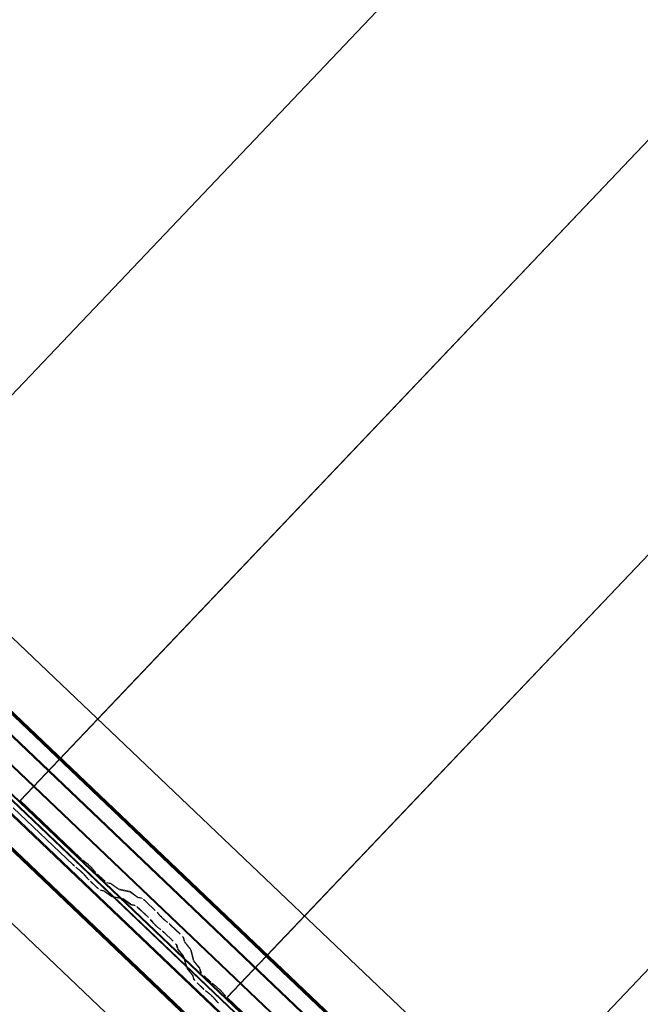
# Model space of a CAD drawing. Header units: metres. Extents: x 32343131.6 to 32343183.7, y 5699223.3 to 5699275.1.
# Tile 77 of 190: x 32343144.439 to 32343145.254, y 5699261.936 to 5699263.229. Entities that reach past the tile are written whole.
import ezdxf

# ---------------------------------------------------------------- set-up
doc = ezdxf.new("R2010")
doc.units = ezdxf.units.M
doc.layers.add('0-1', color=7, linetype='Continuous', lineweight=5)
for name, color, linetype, lineweight, true_color in [('A-ROOF-1', 7, 'Continuous', 5, 0xcccccc), ('E-POWR-CNDT-1', 5, 'Continuous', 70, 0x0000ff), ('S-BEAM-1', 7, 'Continuous', 5, 0xcccccc)]:
    doc.layers.add(name, color=color, linetype=linetype, lineweight=lineweight, true_color=true_color)

# ---------------------------------------------------------------- blocks, each defined once
blk = doc.blocks.new('Ortgang Hochpunkt1 - Ortgang Hochpunkt-3544518-TGA_190_LP5_GR_DA-TGA-01_G_')
at = {"layer": 'A-ROOF-1'}
for p, q in [((89.4753, -25.0355), (54.6993, 8.0497)), ((89.4753, -25.0355), (54.6993, 8.0497)), ((63.2512, -0.2922), (57.5048, 5.1749)), ((63.2498, -0.292), (57.505, 5.1735)), ((63.2425, -0.2912), (57.5061, 5.1663)), ((63.2414, -0.2911), (57.5063, 5.1651)), ((63.2234, -0.2932), (57.5051, 5.147)), ((57.5053, 5.1486), (63.2249, -0.293))]:
    blk.add_line(p, q, dxfattribs=at)
blk = doc.blocks.new('Wasserleitblech1 - Wasserleitblech-3545928-TGA_190_LP5_GR_DA-TGA-01_G_')
at = {"layer": 'A-ROOF-1'}
for p, q in [((97.5593, -16.5384), (62.7833, 16.5468)), ((97.5593, -16.5384), (62.7833, 16.5468)), ((71.5402, 8.422), (65.7959, 13.887)), ((71.54, 8.4233), (65.7972, 13.8869)), ((71.5433, 8.4577), (65.8311, 13.8923)), ((65.8321, 13.8928), (71.5437, 8.4588))]:
    blk.add_line(p, q, dxfattribs=at)
blk = doc.blocks.new('ARC_190_LPX_FM_Stellplätze_rvt-1-TGA_190_LP5_GR_DA-TGA-01_G_')
at = {"layer": 'S-BEAM-1'}
for p, q in [((32343144.168, 5699262.4619), (32343152.4303, 5699271.1464)), ((32343144.168, 5699262.4619), (32343152.4303, 5699271.1464)), ((32343144.1681, 5699262.462), (32343152.4304, 5699271.1465)), ((32343144.1681, 5699262.462), (32343152.4304, 5699271.1465)), ((32343144.4397, 5699262.2034), (32343152.702, 5699270.888)), ((32343144.4397, 5699262.2034), (32343152.702, 5699270.888)), ((32343144.4398, 5699262.2035), (32343152.7021, 5699270.8881)), ((32343144.4398, 5699262.2035), (32343152.7021, 5699270.8881)), ((32343144.7114, 5699261.945), (32343152.9737, 5699270.6295)), ((32343144.7114, 5699261.945), (32343152.9737, 5699270.6295)), ((32343144.7115, 5699261.9451), (32343152.9738, 5699270.6296)), ((32343144.7115, 5699261.9451), (32343152.9738, 5699270.6296)), ((32343144.9831, 5699261.6865), (32343153.2454, 5699270.371)), ((32343144.9831, 5699261.6865), (32343153.2454, 5699270.371)), ((32343144.9832, 5699261.6866), (32343153.2454, 5699270.3711)), ((32343144.9832, 5699261.6866), (32343153.2454, 5699270.3711)), ((32343144.5095, 5699262.119), (32343144.4307, 5699262.194)), ((32343144.4308, 5699262.1941), (32343144.5096, 5699262.1191)), ((32343144.4398, 5699262.2035), (32343144.4397, 5699262.2034)), ((32343144.4397, 5699262.2034), (32343144.4398, 5699262.2035)), ((32343144.4397, 5699262.2034), (32343144.5185, 5699262.1285)), ((32343144.5186, 5699262.1285), (32343144.4398, 5699262.2035)), ((32343144.5128, 5699262.1163), (32343144.5175, 5699262.1125)), ((32343144.5182, 5699262.1117), (32343144.5135, 5699262.1155)), ((32343144.5265, 5699262.1219), (32343144.5218, 5699262.1257)), ((32343144.5225, 5699262.1249), (32343144.5273, 5699262.1211)), ((32343144.5334, 5699262.1153), (32343144.5374, 5699262.1107)), ((32343144.5284, 5699262.1013), (32343144.5244, 5699262.1058)), ((32343144.5252, 5699262.1052), (32343144.5292, 5699262.1006)), ((32343144.5383, 5699262.1101), (32343144.5342, 5699262.1146)), ((32343144.5411, 5699262.1069), (32343144.5486, 5699262.0998)), ((32343144.5487, 5699262.0999), (32343144.5412, 5699262.107)), ((32343144.5396, 5699262.0903), (32343144.5321, 5699262.0975)), ((32343144.5322, 5699262.0976), (32343144.5397, 5699262.0904)), ((32343144.5578, 5699262.0952), (32343144.5534, 5699262.0961)), ((32343144.5544, 5699262.0951), (32343144.5589, 5699262.0942)), ((32343144.568, 5699262.088), (32343144.5588, 5699262.0946)), ((32343144.5597, 5699262.0937), (32343144.5689, 5699262.0871)), ((32343144.5443, 5699262.0866), (32343144.5488, 5699262.0857)), ((32343144.5498, 5699262.0847), (32343144.5454, 5699262.0856)), ((32343144.5498, 5699262.0852), (32343144.559, 5699262.0785)), ((32343144.5599, 5699262.0776), (32343144.5506, 5699262.0842)), ((32343144.5598, 5699262.078), (32343144.5743, 5699262.0751)), ((32343144.5753, 5699262.0741), (32343144.5608, 5699262.077)), ((32343144.5833, 5699262.0846), (32343144.5688, 5699262.0875)), ((32343144.5699, 5699262.0865), (32343144.5843, 5699262.0835)), ((32343144.5935, 5699262.0773), (32343144.5843, 5699262.084)), ((32343144.5851, 5699262.0831), (32343144.5943, 5699262.0764)), ((32343144.5992, 5699262.0759), (32343144.5943, 5699262.0769)), ((32343144.5753, 5699262.0745), (32343144.5845, 5699262.0679)), ((32343144.5853, 5699262.0669), (32343144.5761, 5699262.0736)), ((32343144.5853, 5699262.0674), (32343144.5902, 5699262.0664)), ((32343144.5913, 5699262.0654), (32343144.5863, 5699262.0664)), ((32343144.5953, 5699262.0758), (32343144.6003, 5699262.0748)), ((32343144.6049, 5699262.0711), (32343144.6172, 5699262.0593)), ((32343144.6173, 5699262.0594), (32343144.605, 5699262.0712)), ((32343144.6082, 5699262.0499), (32343144.5959, 5699262.0616)), ((32343144.596, 5699262.0617), (32343144.6083, 5699262.05)), ((32343144.6207, 5699262.0558), (32343144.6224, 5699262.0536)), ((32343144.6234, 5699262.0528), (32343144.6216, 5699262.055)), ((32343144.6134, 5699262.0441), (32343144.6116, 5699262.0463)), ((32343144.6126, 5699262.0455), (32343144.6144, 5699262.0433)), ((32343144.6329, 5699262.0443), (32343144.6306, 5699262.0459)), ((32343144.6314, 5699262.045), (32343144.6337, 5699262.0433)), ((32343144.6374, 5699262.0401), (32343144.6498, 5699262.0284)), ((32343144.6499, 5699262.0285), (32343144.6375, 5699262.0402)), ((32343144.6215, 5699262.0364), (32343144.6238, 5699262.0348)), ((32343144.6247, 5699262.0339), (32343144.6224, 5699262.0355)), ((32343144.6407, 5699262.0189), (32343144.6284, 5699262.0306)), ((32343144.6285, 5699262.0307), (32343144.6408, 5699262.019)), ((32343144.646, 5699262.0096), (32343144.6447, 5699262.0145)), ((32343144.6458, 5699262.0135), (32343144.6471, 5699262.0086)), ((32343144.6538, 5699262.0239), (32343144.655, 5699262.0191)), ((32343144.6561, 5699262.0181), (32343144.6549, 5699262.0229)), ((32343144.6556, 5699262.0181), (32343144.6628, 5699262.0092)), ((32343144.6637, 5699262.0084), (32343144.6566, 5699262.0173)), ((32343144.6537, 5699261.9998), (32343144.6466, 5699262.0086)), ((32343144.6476, 5699262.0078), (32343144.6547, 5699261.9989)), ((32343144.6579, 5699261.9847), (32343144.6542, 5699261.999)), ((32343144.6633, 5699262.0085), (32343144.6669, 5699261.9942)), ((32343144.668, 5699261.9931), (32343144.6643, 5699262.0075)), ((32343144.6553, 5699261.998), (32343144.659, 5699261.9837)), ((32343144.6675, 5699261.9932), (32343144.6746, 5699261.9843)), ((32343144.6756, 5699261.9835), (32343144.6685, 5699261.9924)), ((32343144.6656, 5699261.9748), (32343144.6585, 5699261.9837)), ((32343144.6595, 5699261.9829), (32343144.6666, 5699261.974)), ((32343144.6673, 5699261.9697), (32343144.6661, 5699261.9741)), ((32343144.6672, 5699261.9731), (32343144.6683, 5699261.9687)), ((32343144.6752, 5699261.9836), (32343144.6763, 5699261.9792)), ((32343144.6774, 5699261.9781), (32343144.6762, 5699261.9825)), ((32343144.6813, 5699261.9736), (32343144.6888, 5699261.9665)), ((32343144.6889, 5699261.9666), (32343144.6814, 5699261.9737)), ((32343144.6798, 5699261.957), (32343144.6722, 5699261.9641)), ((32343144.6723, 5699261.9642), (32343144.6799, 5699261.9571)), ((32343144.6968, 5699261.96), (32343144.692, 5699261.9638)), ((32343144.6928, 5699261.963), (32343144.6975, 5699261.9592)), ((32343144.683, 5699261.9543), (32343144.6878, 5699261.9505)), ((32343144.6885, 5699261.9497), (32343144.6837, 5699261.9535)), ((32343144.7037, 5699261.9533), (32343144.7077, 5699261.9488)), ((32343144.7085, 5699261.9481), (32343144.7045, 5699261.9527)), ((32343144.6987, 5699261.9393), (32343144.6946, 5699261.9438)), ((32343144.6955, 5699261.9432), (32343144.6995, 5699261.9386)), ((32343144.7115, 5699261.9451), (32343144.7114, 5699261.945)), ((32343144.7114, 5699261.945), (32343144.7115, 5699261.9451)), ((32343144.7114, 5699261.945), (32343144.7902, 5699261.87)), ((32343144.7903, 5699261.8701), (32343144.7115, 5699261.9451))]:
    blk.add_line(p, q, dxfattribs=at)
for centre, major_axis, ratio, start_param, end_param in [((32343144.519, 5699262.1289), (-0.00543, 0.00517), 0.087156, 1.570796, 2.3553), ((32343144.519, 5699262.1289), (-0.00435, 0.00414), 0.087156, 1.570797, 2.355303), ((32343144.51, 5699262.1194), (-0.00543, 0.00517), 0.087156, 1.570796, 2.355303), ((32343144.51, 5699262.1194), (-0.00435, 0.00414), 0.087155, 1.570796, 2.355306), ((32343144.5301, 5699262.118), (-0.00543, 0.00517), 0.087156, 3.927883, 5.496897), ((32343144.5301, 5699262.118), (-0.00435, 0.00414), 0.087156, 3.927881, 5.496895), ((32343144.521, 5699262.1085), (-0.00543, 0.00517), 0.087156, 3.927883, 5.496895), ((32343144.521, 5699262.1085), (-0.00435, 0.00414), 0.087156, 3.927883, 5.496895), ((32343144.5416, 5699262.1074), (-0.00543, 0.00517), 0.087155, 0.78629, 1.570796), ((32343144.5416, 5699262.1074), (-0.00435, 0.00414), 0.087155, 0.78629, 1.570797), ((32343144.5326, 5699262.0979), (-0.00543, 0.00517), 0.087156, 0.786291, 1.570796), ((32343144.5326, 5699262.0979), (-0.00435, 0.00414), 0.087156, 0.78629, 1.570796), ((32343144.5401, 5699262.0908), (-0.00543, 0.00517), 0.087156, 1.570796, 3.003604), ((32343144.5401, 5699262.0908), (-0.00435, 0.00414), 0.087156, 1.570796, 3.003606), ((32343144.5491, 5699262.1003), (-0.00543, 0.00517), 0.087156, 1.570796, 3.003604), ((32343144.5491, 5699262.1003), (-0.00435, 0.00414), 0.087156, 1.570796, 3.003604), ((32343144.5631, 5699262.09), (-0.00543, 0.00517), 0.087155, 5.711274, 6.145198), ((32343144.5631, 5699262.09), (-0.00435, 0.00414), 0.087156, 5.711273, 6.145196), ((32343144.5541, 5699262.0806), (-0.00543, 0.00517), 0.087156, 5.711274, 6.145196), ((32343144.5541, 5699262.0806), (-0.00435, 0.00414), 0.087156, 5.711273, 6.1452), ((32343144.5555, 5699262.0822), (-0.00435, 0.00414), 0.087156, 2.569681, 3.003606), ((32343144.5555, 5699262.0822), (-0.00543, 0.00517), 0.087156, 2.569681, 3.003604), ((32343144.5646, 5699262.0917), (-0.00435, 0.00414), 0.087156, 2.569684, 3.003604), ((32343144.5646, 5699262.0917), (-0.00543, 0.00517), 0.087156, 2.56968, 3.003603), ((32343144.5886, 5699262.0794), (-0.00543, 0.00517), 0.087155, 5.711274, 6.145198), ((32343144.5886, 5699262.0794), (-0.00435, 0.00414), 0.087156, 5.711272, 6.145196), ((32343144.59, 5699262.081), (-0.00435, 0.00414), 0.087156, 2.569683, 3.003604), ((32343144.59, 5699262.081), (-0.00543, 0.00517), 0.087156, 2.569681, 3.003603), ((32343144.5796, 5699262.0699), (-0.00543, 0.00517), 0.087156, 5.711274, 6.145196), ((32343144.5796, 5699262.0699), (-0.00435, 0.00414), 0.087156, 5.711273, 6.145197), ((32343144.581, 5699262.0715), (-0.00435, 0.00414), 0.087156, 2.569681, 3.003607), ((32343144.581, 5699262.0715), (-0.00543, 0.00517), 0.087156, 2.569681, 3.003604), ((32343144.5955, 5699262.0612), (-0.00543, 0.00517), 0.087156, 4.712389, 6.145196), ((32343144.5955, 5699262.0612), (-0.00435, 0.00414), 0.087156, 4.712389, 6.145206), ((32343144.6045, 5699262.0707), (-0.00543, 0.00517), 0.087156, 4.712389, 6.145195), ((32343144.6045, 5699262.0707), (-0.00435, 0.00414), 0.087156, 4.712389, 6.145196), ((32343144.6169, 5699262.059), (-0.00435, 0.00414), 0.087156, 3.741008, 4.712389), ((32343144.6169, 5699262.059), (-0.00543, 0.00517), 0.087156, 3.741009, 4.712389), ((32343144.6272, 5699262.0496), (-0.00543, 0.00517), 0.087156, 0.599417, 2.542173), ((32343144.6272, 5699262.0496), (-0.00435, 0.00414), 0.087156, 0.599418, 2.542175), ((32343144.6078, 5699262.0495), (-0.00435, 0.00414), 0.087155, 3.74101, 4.712389), ((32343144.6078, 5699262.0495), (-0.00543, 0.00517), 0.087156, 3.74101, 4.712389), ((32343144.6182, 5699262.0401), (-0.00543, 0.00517), 0.087156, 0.599422, 2.542175), ((32343144.6182, 5699262.0401), (-0.00435, 0.00414), 0.087156, 0.599417, 2.542174), ((32343144.6371, 5699262.0397), (-0.00543, 0.00517), 0.087156, 4.712389, 5.683766), ((32343144.6371, 5699262.0397), (-0.00435, 0.00414), 0.087156, 4.712389, 5.683768), ((32343144.6281, 5699262.0302), (-0.00543, 0.00517), 0.087156, 4.712389, 5.683768), ((32343144.6281, 5699262.0302), (-0.00435, 0.00414), 0.087156, 4.712389, 5.683769), ((32343144.6494, 5699262.028), (-0.00435, 0.00414), 0.087155, 3.279586, 4.71239), ((32343144.6494, 5699262.028), (-0.00543, 0.00517), 0.087155, 3.279582, 4.71239), ((32343144.6404, 5699262.0185), (-0.00435, 0.00414), 0.087156, 3.279582, 4.712389), ((32343144.6404, 5699262.0185), (-0.00543, 0.00517), 0.087156, 3.279579, 4.712389), ((32343144.6605, 5699262.014), (-0.00543, 0.00517), 0.087156, 0.137989, 0.57191), ((32343144.6605, 5699262.014), (-0.00435, 0.00414), 0.087156, 0.137987, 0.571912), ((32343144.6514, 5699262.0045), (-0.00543, 0.00517), 0.087156, 0.13799, 0.571912), ((32343144.6514, 5699262.0045), (-0.00435, 0.00414), 0.087156, 0.137989, 0.571914), ((32343144.6499, 5699262.003), (-0.00435, 0.00414), 0.087156, 3.279582, 3.713505), ((32343144.6589, 5699262.0125), (-0.00435, 0.00414), 0.087156, 3.279585, 3.713505), ((32343144.6589, 5699262.0125), (-0.00543, 0.00517), 0.087156, 3.279581, 3.713502), ((32343144.6499, 5699262.003), (-0.00543, 0.00517), 0.087156, 3.279576, 3.713505), ((32343144.6724, 5699261.9891), (-0.00543, 0.00517), 0.087156, 0.137989, 0.571913), ((32343144.6724, 5699261.9891), (-0.00435, 0.00414), 0.087156, 0.137986, 0.571912), ((32343144.6633, 5699261.9796), (-0.00543, 0.00517), 0.087156, 0.137985, 0.571912), ((32343144.6633, 5699261.9796), (-0.00435, 0.00414), 0.087156, 0.137989, 0.571914), ((32343144.6618, 5699261.9781), (-0.00435, 0.00414), 0.087156, 3.279581, 3.713498), ((32343144.6618, 5699261.9781), (-0.00543, 0.00517), 0.087156, 3.279581, 3.713505), ((32343144.6708, 5699261.9876), (-0.00435, 0.00414), 0.087155, 3.279577, 3.713505), ((32343144.6708, 5699261.9876), (-0.00543, 0.00517), 0.087156, 3.279581, 3.713503), ((32343144.6817, 5699261.9741), (-0.00543, 0.00517), 0.087156, 0.137989, 1.570796), ((32343144.6817, 5699261.9741), (-0.00435, 0.00414), 0.087156, 0.137983, 1.570796), ((32343144.6727, 5699261.9646), (-0.00543, 0.00517), 0.087156, 0.13799, 1.570796), ((32343144.6727, 5699261.9646), (-0.00435, 0.00414), 0.087156, 0.137989, 1.570797), ((32343144.6892, 5699261.9669), (-0.00543, 0.00517), 0.087155, 1.570797, 2.355302), ((32343144.6892, 5699261.9669), (-0.00435, 0.00414), 0.087155, 1.570797, 2.355303), ((32343144.7003, 5699261.956), (-0.00543, 0.00517), 0.087155, 3.927883, 5.496897), ((32343144.6802, 5699261.9575), (-0.00543, 0.00517), 0.087156, 1.570796, 2.355302), ((32343144.6802, 5699261.9575), (-0.00435, 0.00414), 0.087156, 1.570796, 2.355305), ((32343144.6913, 5699261.9465), (-0.00543, 0.00517), 0.087156, 3.927881, 5.496895), ((32343144.6913, 5699261.9465), (-0.00435, 0.00414), 0.087156, 3.927883, 5.49689), ((32343144.7003, 5699261.956), (-0.00435, 0.00414), 0.087155, 3.927886, 5.496896), ((32343144.7118, 5699261.9454), (-0.00543, 0.00517), 0.087156, 0.78629, 1.570796), ((32343144.7118, 5699261.9454), (-0.00435, 0.00414), 0.087156, 0.786292, 1.570796), ((32343144.7028, 5699261.936), (-0.00543, 0.00517), 0.087155, 0.786291, 1.570797), ((32343144.7028, 5699261.936), (-0.00435, 0.00414), 0.087155, 0.78629, 1.570797)]:
    blk.add_ellipse(centre, major_axis=major_axis, ratio=ratio, start_param=start_param, end_param=end_param, dxfattribs=at)
at = {"layer": 'A-ROOF-1'}
for name, p in [('Ortgang Hochpunkt1 - Ortgang Hochpunkt-3544518-TGA_190_LP5_GR_DA-TGA-01_G_', (32343086.0386, 5699257.8795)), ('Wasserleitblech1 - Wasserleitblech-3545928-TGA_190_LP5_GR_DA-TGA-01_G_', (32343077.7673, 5699249.1855))]:
    blk.add_blockref(name, p, dxfattribs=at)

msp = doc.modelspace()

# ---------------------------------------------------------------- linework, layer by layer
at = {"layer": 'E-POWR-CNDT-1'}
for p, q in [((32343140.69561, 5699265.87038), (32343149.32257, 5699257.66286)), ((32343140.60652, 5699265.77675), (32343149.23342, 5699257.56929))]:
    msp.add_line(p, q, dxfattribs=at)

# ---------------------------------------------------------------- block references
at = {"layer": '0-1'}
msp.add_blockref('ARC_190_LPX_FM_Stellplätze_rvt-1-TGA_190_LP5_GR_DA-TGA-01_G_', (0, 0), dxfattribs=at)

doc.saveas('drawing.dxf')
